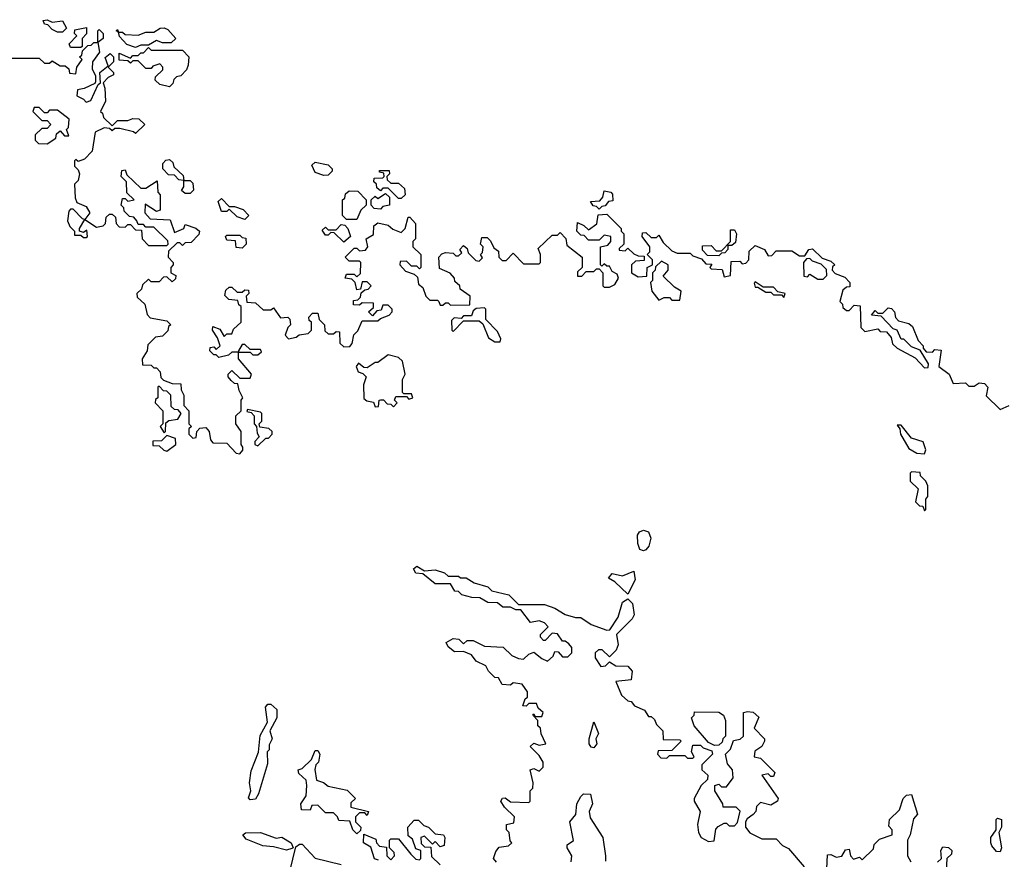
# Model space of a CAD drawing. Extents: x 2737310 to 2869991, y 870230 to 1012730.
# Tile 17 of 256: x 2812250 to 2816031, y 903981 to 907208. Entities that reach past the tile are written whole.
import ezdxf

# ---------------------------------------------------------------- set-up
doc = ezdxf.new("R2010")
doc.units = 0

msp = doc.modelspace()

# ---------------------------------------------------------------- linework, layer by layer
at = {"layer": '0CON02XD'}
for points in [[(2812415, 907160), (2812395, 907160), (2812375, 907170), (2812358.3, 907188.3), (2812345, 907190), (2812340, 907205), (2812355, 907207.5), (2812375, 907197.5), (2812415, 907202.5), (2812430, 907175), (2812415, 907160)], [(2812215, 907060), (2812325, 907060), (2812345, 907040), (2812365, 907040), (2812375, 907050), (2812405, 907030), (2812425, 907030), (2812438.3, 907018.3), (2812441.7, 907001.7), (2812465, 907000), (2812470, 907025), (2812490, 907055), (2812480, 907065), (2812488.3, 907071.7), (2812491.7, 907088.3), (2812511.7, 907108.3), (2812525, 907110), (2812535, 907120), (2812550, 907120), (2812550, 907165), (2812555, 907170), (2812570, 907155), (2812570, 907135), (2812550, 907120), (2812556.7, 907083.3), (2812530, 907045), (2812528.3, 907018.3), (2812541.7, 906991.7), (2812541.7, 906968.3), (2812538.3, 906961.7), (2812497, 906943), (2812471.7, 906938.3), (2812470, 906915), (2812495, 906902.5), (2812505, 906890), (2812523, 906897), (2812551.7, 906958.3), (2812560, 906965), (2812557.5, 907005), (2812590, 907030), (2812578.3, 907061.7), (2812597, 907077), (2812610, 907065), (2812610, 907045), (2812590, 907025), (2812610, 907005), (2812610, 906995), (2812590, 906985), (2812570, 906965), (2812577.5, 906945), (2812580, 906895), (2812560, 906855), (2812568.3, 906848.3), (2812571.7, 906831.7), (2812605, 906800), (2812625, 906820), (2812665, 906820), (2812685, 906827.5), (2812707, 906827), (2812730, 906805), (2812695, 906770), (2812687, 906777), (2812635, 906790), (2812615, 906790), (2812605, 906780), (2812595, 906790), (2812575, 906792.5), (2812540, 906775), (2812528.3, 906701.7), (2812498.3, 906671.7), (2812475, 906662.5), (2812465, 906670), (2812460, 906665), (2812460, 906645), (2812475, 906630), (2812480, 906615), (2812475, 906590), (2812460, 906575), (2812463.3, 906523.3), (2812470, 906505), (2812505, 906490), (2812520, 906465), (2812500, 906440), (2812545, 906410), (2812570, 906415), (2812580, 906425), (2812581.7, 906448.3), (2812595, 906460), (2812605, 906460), (2812618.3, 906448.3), (2812620, 906425), (2812631.7, 906411.7), (2812655, 906410), (2812665, 906420), (2812675, 906420), (2812695, 906400), (2812718.3, 906398.3), (2812720, 906365), (2812745, 906340), (2812815, 906340), (2812820, 906345), (2812818.3, 906358.3), (2812765, 906410), (2812735, 906410), (2812725, 906420), (2812705, 906420), (2812700, 906435), (2812688.3, 906448.3), (2812671.7, 906451.7), (2812651.7, 906471.7), (2812650, 906485), (2812640, 906495), (2812645, 906520), (2812655, 906520), (2812665, 906510), (2812690, 906515), (2812661.7, 906541.7), (2812660, 906585), (2812640, 906605), (2812641.7, 906628.3), (2812655, 906630), (2812661.7, 906611.7), (2812715, 906560), (2812735, 906560), (2812778.3, 906588.3), (2812780, 906545), (2812790, 906535), (2812790, 906475), (2812775, 906470), (2812731.7, 906498.3), (2812730, 906465), (2812751.7, 906441.7), (2812828.3, 906438.3), (2812845, 906390), (2812880, 906405), (2812885, 906420), (2812927, 906407), (2812940, 906395), (2812938.3, 906381.7), (2812908.3, 906351.7), (2812885, 906350), (2812875, 906340), (2812865, 906350), (2812855, 906350), (2812821.7, 906318.3), (2812820, 906295), (2812840, 906275), (2812840, 906265), (2812830, 906255), (2812830, 906235), (2812850, 906225), (2812848.3, 906211.7), (2812835, 906200), (2812815, 906220), (2812801.7, 906218.3), (2812785, 906200), (2812755, 906200), (2812745, 906210), (2812721.7, 906188.3), (2812718.3, 906171.7), (2812700, 906155), (2812701.7, 906141.7), (2812730, 906115), (2812740, 906075), (2812751.7, 906061.7), (2812815, 906050), (2812830, 906035), (2812821.7, 906028.3), (2812818.3, 906011.7), (2812798.3, 905991.7), (2812771.7, 905988.3), (2812741.7, 905958.3), (2812740, 905935), (2812720, 905905), (2812721.7, 905881.7), (2812755, 905880), (2812765, 905870), (2812775, 905870), (2812790, 905855), (2812792.5, 905832.5), (2812802.5, 905822.5), (2812835, 905810), (2812868.3, 905808.3), (2812870, 905785), (2812880, 905765), (2812880, 905725), (2812900, 905705), (2812900, 905655), (2812910, 905645), (2812900, 905635), (2812900, 905615), (2812915, 905600), (2812928.3, 905601.7), (2812930, 905625), (2812941.7, 905638.3), (2812965, 905640), (2812977.5, 905625), (2812983, 905593), (2812991.7, 905581.7), (2813045, 905580), (2813081.7, 905541.7), (2813095, 905540), (2813107, 905553), (2813107.5, 905565), (2813100, 905575), (2813100, 905625), (2813080, 905655), (2813080, 905685), (2813100, 905705), (2813100, 905745), (2813107.5, 905755), (2813093, 905783), (2813088.3, 905808.3), (2813075, 905810), (2813061.7, 905821.7), (2813050, 905835), (2813050, 905845), (2813065, 905860), (2813095, 905830), (2813135, 905830), (2813140, 905845), (2813090, 905905), (2813090, 905930), (2813065, 905930), (2813051.7, 905918.3), (2813015, 905910), (2813005, 905920), (2812995, 905920), (2812980, 905935), (2812981.7, 905948.3), (2812995, 905950), (2813005, 905940), (2813020, 905955)], [(2812485, 907100), (2812445, 907100), (2812440, 907115), (2812470, 907145), (2812460, 907155), (2812461.7, 907168.3), (2812507, 907177), (2812507, 907153), (2812490, 907135), (2812490, 907105), (2812485, 907100)], [(2812695, 907100), (2812661.7, 907111.7), (2812633, 907143), (2812630, 907160), (2812620, 907165), (2812625, 907170), (2812630, 907160), (2812645, 907160), (2812655, 907150), (2812705, 907147.5), (2812735, 907160), (2812765, 907160), (2812790, 907175), (2812805, 907176.7), (2812819.3, 907169.3), (2812850, 907135), (2812831.7, 907118.3), (2812798.3, 907118.3), (2812775, 907127.5), (2812745, 907110), (2812715, 907110), (2812695, 907100)], [(2812825, 906950), (2812788.3, 906958.3), (2812770, 906975), (2812771.7, 906988.3), (2812800, 907015), (2812800, 907025), (2812788.3, 907038.3), (2812761.7, 907028.3), (2812755, 907020), (2812735, 907020), (2812705, 907050), (2812685, 907050), (2812675, 907040), (2812665, 907050), (2812631.7, 907051.7), (2812631.7, 907078.3), (2812675, 907060), (2812685, 907070), (2812705, 907070), (2812715, 907080), (2812725, 907080), (2812745, 907100), (2812755, 907090), (2812875, 907090), (2812900, 907065), (2812897, 907033), (2812890, 907015), (2812868.3, 906991.7), (2812851.7, 906988.3), (2812841.7, 906978.3), (2812838.3, 906961.7), (2812825, 906950)], [(2812355, 906730), (2812388.3, 906751.7), (2812391.7, 906768.3), (2812405, 906780), (2812421.7, 906761.7), (2812438.3, 906761.7), (2812430, 906785), (2812437, 906793), (2812440, 906825), (2812395, 906860), (2812365, 906860), (2812355, 906850), (2812345, 906850), (2812325, 906870), (2812305, 906870), (2812300, 906855), (2812335, 906820), (2812355, 906820), (2812370, 906805), (2812355, 906790), (2812335, 906790), (2812310, 906765), (2812310, 906745), (2812321.7, 906731.7), (2812355, 906730)], [(2812905, 906540), (2812885, 906540), (2812871.7, 906551.7), (2812880, 906565), (2812880, 906590), (2812861.7, 906591.7), (2812845, 906610), (2812821.7, 906611.7), (2812800, 906635), (2812800, 906655), (2812811.7, 906668.3), (2812825, 906670), (2812838.3, 906658.3), (2812841.7, 906641.7), (2812878.3, 906608.3), (2812880, 906590), (2812905, 906590), (2812915, 906580), (2812917, 906553), (2812905, 906540)], [(2813418.3, 906608.3), (2813385, 906620), (2813371.7, 906648.3), (2813385, 906660), (2813435, 906650), (2813450, 906635), (2813450, 906625), (2813435, 906610), (2813418.3, 906608.3)], [(2813715, 906520), (2813705, 906520), (2813665, 906560), (2813645, 906560), (2813635, 906550), (2813621.7, 906561.7), (2813620, 906575), (2813610, 906585), (2813611.7, 906598.3), (2813645, 906600), (2813650, 906605), (2813648.3, 906618.3), (2813631.7, 906621.7), (2813631.7, 906628.3), (2813668.3, 906628.3), (2813670, 906615), (2813660, 906605), (2813661.7, 906591.7), (2813675, 906580), (2813705, 906580), (2813728.3, 906558.3), (2813730, 906535), (2813715, 906520)], [(2813115, 906440), (2813085, 906450), (2813055, 906480), (2813045, 906470), (2813025, 906470), (2813011.7, 906508.3), (2813025, 906520), (2813055, 906490), (2813075, 906490), (2813108.3, 906478.3), (2813130, 906455), (2813115, 906440)], [(2813545, 906440), (2813505, 906440), (2813490, 906455), (2813490, 906515), (2813498.3, 906521.7), (2813501.7, 906538.3), (2813515, 906550), (2813548.3, 906548.3), (2813580, 906515), (2813580, 906495), (2813560, 906475), (2813545, 906440)], [(2813635, 906480), (2813611.7, 906481.7), (2813600, 906495), (2813600, 906515), (2813615, 906530), (2813625, 906520), (2813655, 906540), (2813670, 906525), (2813670, 906495), (2813645, 906490), (2813635, 906480)], [(2814475, 906480), (2814465, 906490), (2814451.7, 906491.7), (2814441.7, 906508.3), (2814478.3, 906511.7), (2814490, 906525), (2814495, 906550), (2814520, 906545), (2814527, 906537), (2814528.3, 906511.7), (2814511.7, 906508.3), (2814498.3, 906491.7), (2814485, 906490), (2814475, 906480)], [(2812505, 906370), (2812510, 906375), (2812508.3, 906398.3), (2812495, 906390), (2812480, 906395), (2812480, 906405), (2812500, 906440), (2812491.7, 906441.7), (2812455, 906480), (2812445, 906480), (2812438.3, 906471.7), (2812433.3, 906435), (2812443, 906413), (2812460, 906395), (2812460, 906380), (2812485, 906380), (2812495, 906370), (2812505, 906370)], [(2813020, 905955), (2813010, 905985), (2812990, 906015), (2812991.7, 906028.3), (2813018.3, 906018.3), (2813035, 905990), (2813045, 906000), (2813065, 906000), (2813071.7, 906018.3), (2813100, 906045), (2813100, 906105), (2813091.7, 906111.7), (2813088.3, 906128.3), (2813053, 906133), (2813038.3, 906148.3), (2813041.7, 906168.3), (2813055, 906180), (2813065, 906180), (2813085, 906160), (2813105, 906160), (2813115, 906170), (2813128.3, 906168.3), (2813130, 906155), (2813120, 906145), (2813121.7, 906121.7), (2813155, 906120), (2813185, 906092.5), (2813215, 906092.5), (2813225, 906100), (2813251.7, 906061.7), (2813280, 906065), (2813287, 906057), (2813290, 906035), (2813280, 906025), (2813270, 905995), (2813281.7, 905981.7), (2813311.7, 905988.3), (2813323, 905997), (2813358.3, 906001.7), (2813370, 906015), (2813370, 906045), (2813361.7, 906051.7), (2813360, 906065), (2813375, 906080), (2813395, 906080), (2813400, 906055), (2813420, 906035), (2813421.7, 906011.7), (2813435, 906000), (2813455, 906000), (2813465, 906010), (2813478.3, 906008.3), (2813480, 905965), (2813495, 905950), (2813518.3, 905951.7), (2813527, 905963), (2813533, 905997), (2813548.3, 906011.7), (2813565, 906050), (2813625, 906050), (2813635, 906060), (2813668.3, 906071.7), (2813680, 906085), (2813680, 906095), (2813665, 906110), (2813645, 906110), (2813638.3, 906091.7), (2813621.7, 906088.3), (2813605, 906070), (2813590, 906085), (2813608.3, 906101.7), (2813608.3, 906118.3), (2813565, 906120), (2813555, 906110), (2813531.7, 906111.7), (2813531.7, 906128.3), (2813548.3, 906131.7), (2813558.3, 906141.7), (2813561.7, 906158.3), (2813575, 906170), (2813588.3, 906171.7), (2813600, 906185), (2813585, 906200), (2813565, 906200), (2813558.3, 906171.7), (2813545, 906170), (2813538.3, 906198.3), (2813525, 906210), (2813500, 906215), (2813505, 906230), (2813535, 906230), (2813545, 906220), (2813558.3, 906231.7), (2813560, 906275), (2813555, 906280), (2813515, 906280), (2813500, 906295), (2813535, 906330), (2813545, 906330), (2813555, 906320), (2813578.3, 906321.7), (2813587.5, 906335), (2813580, 906365), (2813608.3, 906381.7), (2813610, 906415), (2813625, 906427.5), (2813665, 906417.5), (2813683, 906403), (2813715, 906390), (2813730, 906405), (2813741.7, 906448.3), (2813748.3, 906448.3), (2813770, 906425), (2813770, 906365), (2813760, 906355), (2813760, 906335), (2813790, 906305), (2813790, 906255), (2813785, 906250), (2813775, 906260), (2813755, 906260), (2813735, 906280), (2813711.7, 906278.3), (2813710, 906265), (2813731.7, 906241.7), (2813765, 906230), (2813778.3, 906218.3), (2813781.7, 906191.7), (2813798.3, 906178.3), (2813810, 906145), (2813825, 906130), (2813855, 906130), (2813860, 906125), (2813865, 906110), (2813875, 906110), (2813885, 906120), (2813895, 906120), (2813905, 906110), (2813978.3, 906111.7), (2813980, 906145), (2813941.7, 906171.7), (2813940, 906185), (2813921.7, 906201.7), (2813920, 906215), (2813903, 906233), (2813861.7, 906251.7), (2813860, 906295), (2813871.7, 906308.3), (2813885, 906312.5), (2813915, 906310), (2813925, 906300), (2813935, 906300), (2813948.3, 906311.7), (2813940, 906325), (2813955, 906340), (2813968.3, 906328.3), (2813971.7, 906311.7), (2814001.7, 906281.7), (2814015, 906280), (2814027.5, 906292.5), (2814020, 906305), (2814027, 906313), (2814030, 906335), (2814020, 906345), (2814025, 906370), (2814045, 906370), (2814058.3, 906358.3), (2814070.7, 906330.7), (2814088.3, 906318.3), (2814090, 906295), (2814102.5, 906282.5), (2814118.3, 906281.7), (2814145, 906310), (2814185, 906270), (2814245, 906270), (2814250, 906275), (2814250, 906305), (2814241.7, 906328.3), (2814295, 906380), (2814315, 906380), (2814325, 906390), (2814347, 906367), (2814351.7, 906341.7), (2814410, 906295), (2814410, 906255), (2814391.7, 906238.3), (2814391.7, 906221.7), (2814408.3, 906221.7), (2814425, 906240), (2814455, 906240), (2814465, 906250), (2814475, 906250), (2814490, 906235), (2814490, 906185), (2814495, 906180), (2814515, 906180), (2814535, 906190), (2814550, 906215), (2814545, 906230), (2814525, 906240), (2814515, 906260), (2814505, 906260), (2814495, 906270), (2814485, 906260), (2814480, 906265), (2814480, 906335), (2814508.3, 906341.7), (2814520, 906355), (2814520, 906375), (2814495, 906380), (2814475, 906360), (2814435, 906360), (2814418.3, 906378.3), (2814405, 906380), (2814390, 906395), (2814391.7, 906428.3), (2814417, 906417), (2814435, 906400), (2814467, 906423), (2814471.7, 906458.3), (2814505, 906460), (2814560, 906405), (2814560, 906395), (2814570, 906385), (2814570, 906345), (2814551.7, 906328.3), (2814551.7, 906321.7), (2814575, 906320), (2814585, 906330), (2814608.3, 906308.3), (2814625, 906300), (2814648.3, 906298.3), (2814648.3, 906281.7), (2814615, 906280), (2814600, 906265), (2814600, 906235), (2814625, 906220), (2814658.3, 906221.7), (2814660, 906255), (2814680, 906265), (2814680, 906285), (2814660, 906305), (2814670, 906315), (2814670, 906335), (2814640, 906375), (2814641.7, 906388.3), (2814655, 906390), (2814675, 906370), (2814695, 906370), (2814705, 906380), (2814721.7, 906351.7), (2814755, 906320), (2814775, 906310), (2814825, 906310), (2814835, 906300), (2814868.3, 906288.3), (2814885, 906270), (2814908.3, 906268.3), (2814900, 906255), (2814905, 906250), (2814948.3, 906248.3), (2814955, 906220), (2814980, 906225), (2814981.7, 906278.3), (2815015, 906280), (2815025, 906270), (2815038.3, 906271.7), (2815050, 906285), (2815051.7, 906318.3), (2815075, 906340), (2815110, 906325), (2815125, 906300), (2815138.3, 906301.7), (2815155, 906320), (2815215, 906320), (2815245, 906300), (2815265, 906300), (2815280, 906325), (2815295, 906327.5), (2815331.7, 906291.7), (2815365, 906280), (2815380, 906265), (2815371.7, 906258.3), (2815370, 906245), (2815381.7, 906231.7), (2815418.3, 906218.3), (2815438.3, 906198.3), (2815438.3, 906181.7), (2815425, 906180), (2815411.7, 906168.3), (2815400, 906125), (2815410, 906115), (2815411.7, 906101.7), (2815425, 906090), (2815435, 906090), (2815455, 906110), (2815478.3, 906108.3), (2815480, 906025), (2815495, 906010), (2815545, 906020), (2815555, 906010), (2815578.3, 906008.3), (2815597, 905987), (2815601.7, 905961.7), (2815620, 905945), (2815688.3, 905908.3), (2815725, 905870), (2815738.3, 905871.7), (2815740, 905885), (2815708.3, 905938.3), (2815675, 905950), (2815645, 905980), (2815635, 905980), (2815620, 906015), (2815605, 906020), (2815558.3, 906068.3), (2815521.7, 906071.7), (2815535, 906090), (2815545, 906080), (2815565, 906080), (2815585, 906100), (2815598.3, 906098.3), (2815610, 906085), (2815613, 906063), (2815625, 906050), (2815665, 906040), (2815678.3, 906028.3), (2815700, 905975), (2815720, 905955), (2815720, 905945), (2815731.7, 905931.7), (2815755, 905930), (2815765, 905940), (2815788.3, 905938.3), (2815780, 905875), (2815820, 905845), (2815835, 905810), (2815881.7, 905811.7), (2815895, 905800), (2815915, 905800), (2815935, 905812.5), (2815955, 905810), (2815967.5, 905795), (2815961.7, 905761.7), (2816015, 905710), (2816050, 905725)], [(2813495, 906352.5), (2813458.3, 906388.3), (2813445, 906390), (2813435, 906380), (2813425, 906380), (2813411.7, 906398.3), (2813425, 906410), (2813435, 906400), (2813465, 906400), (2813485, 906420), (2813498.3, 906418.3), (2813510, 906405), (2813520, 906375), (2813495, 906352.5)], [(2813105, 906330), (2813081.7, 906331.7), (2813078.3, 906358.3), (2813045, 906360), (2813040, 906375), (2813045, 906380), (2813095, 906380), (2813105, 906370), (2813118.3, 906368.3), (2813120, 906345), (2813105, 906330)], [(2814935, 906300), (2814891.7, 906301.7), (2814871.7, 906321.7), (2814871.7, 906338.3), (2814905, 906340), (2814925, 906320), (2814945, 906320), (2814980, 906355), (2814980, 906400), (2814995, 906400), (2815002.5, 906385), (2814998.3, 906351.7), (2814985, 906340), (2814970, 906340), (2814970, 906325), (2814958.3, 906311.7), (2814945, 906310), (2814935, 906300)], [(2815335, 906210), (2815350, 906225), (2815348.3, 906248.3), (2815328.3, 906268.3), (2815295, 906280), (2815285, 906290), (2815271.7, 906288.3), (2815260, 906275), (2815261.7, 906221.7), (2815275, 906220), (2815285, 906230), (2815315, 906210), (2815335, 906210)], [(2814785, 906130), (2814790, 906165), (2814765, 906180), (2814721.7, 906221.7), (2814740, 906245), (2814740, 906265), (2814715, 906280), (2814691.7, 906258.3), (2814690, 906245), (2814680, 906235), (2814680, 906205), (2814672.5, 906197.5), (2814677.5, 906165), (2814705, 906130), (2814725, 906140), (2814745, 906140), (2814755, 906130), (2814785, 906130)], [(2815185, 906140), (2815190, 906155), (2815161.7, 906161.7), (2815145, 906180), (2815105, 906180), (2815075, 906200), (2815070, 906195), (2815075, 906180), (2815085, 906180), (2815115, 906160), (2815135, 906160), (2815145, 906150), (2815175, 906150), (2815185, 906140)], [(2814095, 905970), (2814098.3, 905981.7), (2814085, 906010), (2814040, 906055), (2814040, 906095), (2814035, 906100), (2814002.5, 906097.5), (2813991.7, 906088.3), (2813985, 906070), (2813955, 906070), (2813945, 906060), (2813918.3, 906061.7), (2813908.3, 906051.7), (2813910, 906015), (2813915, 906010), (2813955, 906050), (2814015, 906050), (2814028.3, 906038.3), (2814050, 905985), (2814075, 905970), (2814095, 905970)], [(2813165, 905920), (2813178.3, 905931.7), (2813175, 905940), (2813135, 905940), (2813115, 905960), (2813105, 905960), (2813090, 905935), (2813090, 905930), (2813135, 905930), (2813145, 905920), (2813165, 905920)], [(2813685, 905720), (2813700, 905735), (2813690, 905745), (2813695, 905760), (2813735, 905760), (2813745, 905750), (2813760, 905755), (2813755, 905770), (2813725, 905770), (2813720, 905775), (2813720, 905825), (2813730, 905845), (2813720, 905895), (2813705, 905910), (2813665, 905920), (2813625, 905890), (2813615, 905890), (2813585, 905870), (2813571.7, 905871.7), (2813551.7, 905888.3), (2813542.5, 905875), (2813550, 905855), (2813568.3, 905848.3), (2813580, 905835), (2813570, 905805), (2813571.7, 905751.7), (2813583, 905743), (2813608.3, 905738.3), (2813615, 905720), (2813628.3, 905721.7), (2813630, 905745), (2813635, 905747.5), (2813647, 905747), (2813661.7, 905731.7), (2813675, 905730), (2813685, 905720)], [(2812805, 905620), (2812810, 905625), (2812811.7, 905658.3), (2812823, 905667), (2812857, 905673), (2812870, 905695), (2812858.3, 905708.3), (2812845, 905710), (2812831.7, 905721.7), (2812830, 905765), (2812815, 905780), (2812801.7, 905781.7), (2812785, 905800), (2812780, 905795), (2812780, 905755), (2812771.7, 905748.3), (2812770, 905735), (2812800, 905705), (2812800, 905655), (2812790, 905645), (2812805, 905620)], [(2813165, 905570), (2813195, 905600), (2813205, 905600), (2813220, 905615), (2813220, 905625), (2813207, 905637), (2813171.7, 905641.7), (2813170, 905655), (2813180, 905665), (2813180, 905695), (2813175, 905700), (2813125, 905710), (2813121.7, 905701.7), (2813138.3, 905698.3), (2813150, 905685), (2813150, 905655), (2813160, 905645), (2813161.7, 905618.3), (2813170, 905605), (2813153, 905587), (2813152.5, 905575), (2813165, 905570)], [(2815725, 905540), (2815730, 905555), (2815720, 905585), (2815675, 905600), (2815635, 905650), (2815620, 905650), (2815630, 905635), (2815632.5, 905615), (2815665, 905560), (2815695, 905542.5), (2815725, 905540)], [(2812815, 905550), (2812850, 905575), (2812848.3, 905598.3), (2812815, 905610), (2812795, 905590), (2812761.7, 905588.3), (2812761.7, 905571.7), (2812785, 905570), (2812803, 905553), (2812815, 905550)], [(2815725, 905320), (2815730, 905325), (2815730, 905365), (2815737.5, 905375), (2815737, 905417), (2815730, 905435), (2815710, 905455), (2815708.3, 905468.3), (2815675, 905470), (2815670, 905465), (2815670, 905435), (2815700, 905405), (2815690, 905355), (2815705, 905340), (2815718.3, 905338.3), (2815725, 905320)], [(2814645, 905166.7), (2814632, 905172), (2814623.3, 905195), (2814623, 905227), (2814630.7, 905239.3), (2814645, 905246.7), (2814665, 905240), (2814673.8, 905215), (2814666.7, 905185), (2814655, 905170), (2814645, 905166.7)], [(2814255, 904752.5), (2814277, 904743), (2814298.3, 904761.7), (2814305, 904780), (2814318.3, 904778.3), (2814335, 904760), (2814355, 904760), (2814370, 904775), (2814370, 904795), (2814359.3, 904809.3), (2814345, 904820), (2814335, 904820), (2814315, 904847.5), (2814295, 904850), (2814268.3, 904821.7), (2814261.7, 904821.7), (2814250, 904835), (2814250, 904845), (2814280, 904875), (2814265, 904890), (2814245, 904897.5), (2814211.7, 904891.7), (2814175, 904940), (2814155, 904940), (2814135, 904950), (2814105, 904950), (2814085, 904967.5), (2814048.3, 904968.3), (2814016.7, 904986.7), (2813987, 904987), (2813948.3, 904998.3), (2813935, 905010), (2813921.7, 905011.7), (2813905, 905040), (2813845, 905040), (2813798.3, 905078.3), (2813770.7, 905080.7), (2813762.5, 905097.5), (2813775, 905107.5), (2813805, 905090), (2813845, 905093.3), (2813881.7, 905081.7), (2813895, 905070), (2813935, 905070), (2813943, 905063), (2813965, 905062.5), (2813995, 905043.3), (2814048.3, 905028.3), (2814063, 905013), (2814128.3, 904998.3), (2814165, 904960), (2814265, 904960), (2814305, 904946.7), (2814345, 904922.5), (2814385, 904910), (2814405, 904910), (2814445, 904883.3), (2814505, 904862.5), (2814516.4, 904863.6), (2814548.3, 904911.7), (2814565, 904970), (2814585, 904982.5), (2814603.3, 904965), (2814609.3, 904920.7), (2814602.5, 904905), (2814542.5, 904845), (2814548, 904805), (2814541.2, 904785), (2814515, 904760), (2814487, 904787), (2814473, 904787), (2814460, 904775), (2814460, 904755), (2814481.7, 904721.7), (2814500, 904725), (2814515, 904740), (2814540, 904725), (2814585, 904723.8), (2814602, 904705), (2814598.3, 904671.7), (2814540, 904665), (2814561.7, 904611.7), (2814585, 904590), (2814598.3, 904588.3), (2814611.7, 904571.7), (2814650, 904555), (2814665, 904530), (2814675, 904530), (2814688.3, 904518.3), (2814695, 904500), (2814720, 904475), (2814721.7, 904441.7), (2814785, 904440), (2814790, 904435), (2814755, 904400), (2814701.7, 904398.3), (2814700, 904385), (2814711.7, 904371.7), (2814735, 904370), (2814745, 904380), (2814805, 904380), (2814815, 904370), (2814835, 904370), (2814840, 904375), (2814830, 904395), (2814835, 904420), (2814865, 904420), (2814875, 904410), (2814908.3, 904398.3), (2814910, 904385), (2814870, 904345), (2814870, 904325), (2814892.5, 904305), (2814891.7, 904288.3), (2814867.5, 904265), (2814840, 904215), (2814840, 904205), (2814863.3, 904165), (2814852.5, 904115), (2814856.7, 904085), (2814867.5, 904065), (2814895, 904050), (2814917, 904053), (2814923, 904097), (2814933, 904107), (2814955, 904120), (2814965, 904120), (2814975, 904110), (2814995, 904110), (2815007, 904123), (2815017, 904167), (2815001.7, 904181.7), (2814951.7, 904181.7), (2814950, 904195), (2814920, 904245), (2814920, 904265), (2814935, 904270), (2814945, 904260), (2814965, 904260), (2814990, 904295), (2814987.5, 904325), (2814968.3, 904348.3), (2814960, 904385), (2814980, 904405), (2814991.7, 904438.3), (2815017, 904443), (2815030, 904455), (2815030, 904545), (2815045, 904550), (2815067, 904547), (2815088.3, 904528.3), (2815070, 904485), (2815110, 904445), (2815110, 904435), (2815100, 904415), (2815073, 904397), (2815070, 904375), (2815095, 904370), (2815150, 904315), (2815145, 904300), (2815135, 904300), (2815125, 904310), (2815100, 904305), (2815162.5, 904215), (2815160, 904205), (2815135, 904190), (2815095, 904200), (2815080, 904185), (2815077.5, 904165), (2815066.7, 904153.3), (2815043.3, 904136.7), (2815037.5, 904125), (2815037.5, 904105), (2815053.6, 904083.6), (2815100.7, 904060.7), (2815155, 904060), (2815180, 904035), (2815203, 904023), (2815263, 903953)], [(2814585, 905000), (2814535, 905047.5), (2814511.7, 905061.7), (2814525, 905080), (2814565, 905071.2), (2814608.3, 905088.3), (2814613.3, 905055), (2814585, 905000)], [(2814080.7, 903970.7), (2814070, 903985), (2814078.3, 904011.7), (2814091.7, 904028.3), (2814127, 904033), (2814140, 904045), (2814133, 904053), (2814130, 904085), (2814120, 904095), (2814120, 904115), (2814148.3, 904121.7), (2814150, 904145), (2814111.7, 904181.7), (2814097.5, 904205), (2814103.8, 904216.2), (2814115, 904217.5), (2814135, 904202.5), (2814205, 904200), (2814210, 904205), (2814210, 904245), (2814220, 904255), (2814222.5, 904275), (2814210, 904325), (2814225, 904330), (2814245, 904320), (2814260, 904335), (2814260, 904355), (2814245, 904380), (2814210, 904415), (2814225, 904427.5), (2814245, 904420), (2814270, 904425), (2814253, 904463), (2814250, 904485), (2814240, 904495), (2814240, 904515), (2814220, 904535), (2814225, 904540), (2814230, 904530), (2814255, 904530), (2814260, 904545), (2814241.7, 904561.7), (2814235, 904580), (2814205, 904580), (2814195, 904570), (2814181.7, 904571.7), (2814191.7, 904598.3), (2814200, 904605), (2814200, 904625), (2814180, 904655), (2814145, 904660), (2814135, 904650), (2814103, 904653), (2814088.3, 904678.3), (2814075, 904680), (2814050, 904705), (2814040, 904725), (2814003.3, 904743.3), (2813985, 904767.5), (2813955, 904780), (2813919.3, 904779.3), (2813895, 904797.5), (2813887.5, 904815), (2813915, 904830), (2813937, 904827), (2813955, 904810), (2813968.3, 904821.7), (2813991.7, 904821.7), (2814035, 904800), (2814107, 904797), (2814140, 904765), (2814165, 904752.5), (2814185, 904750), (2814205, 904770), (2814225, 904777.5), (2814255, 904752.5)], [(2813135, 904210), (2813128.3, 904218.3), (2813137.5, 904245), (2813132.5, 904275), (2813138.3, 904321.7), (2813167, 904393), (2813173, 904457), (2813201.7, 904508.3), (2813193.6, 904566.4), (2813203, 904577), (2813215, 904577.5), (2813237, 904557), (2813237.5, 904525), (2813210, 904475), (2813220, 904445), (2813208.3, 904421.7), (2813207.5, 904402.5), (2813200, 904395), (2813201.7, 904348.3), (2813167, 904233), (2813155, 904212.5), (2813135, 904210)], [(2814918.3, 904418.3), (2814895, 904430), (2814840, 904495), (2814830, 904525), (2814840, 904535), (2814841.7, 904548.3), (2814935, 904547.5), (2814952.5, 904535), (2814960, 904515), (2814960, 904455), (2814950, 904445), (2814948.3, 904431.7), (2814935, 904420), (2814918.3, 904418.3)], [(2814455, 904410), (2814445, 904412.5), (2814437.5, 904425), (2814437.5, 904445), (2814455, 904510), (2814472.5, 904465), (2814462.5, 904445), (2814466.7, 904425), (2814455, 904410)], [(2813545, 904080), (2813530, 904095), (2813518.3, 904128.3), (2813475, 904130), (2813470, 904145), (2813455, 904160), (2813425, 904160), (2813395, 904190), (2813371.7, 904188.3), (2813365, 904170), (2813331.7, 904171.7), (2813330, 904195), (2813350, 904225), (2813352.5, 904265), (2813350, 904285), (2813321.7, 904311.7), (2813320, 904325), (2813335, 904330), (2813370, 904365), (2813385, 904400), (2813395, 904400), (2813402.5, 904385), (2813397.5, 904355), (2813387.5, 904345), (2813383.3, 904326.7), (2813390, 904285), (2813417, 904277), (2813435, 904262.5), (2813507, 904247), (2813540, 904215), (2813521.7, 904198.3), (2813521.7, 904181.7), (2813590, 904165), (2813585, 904150), (2813575, 904160), (2813555, 904160), (2813540, 904145), (2813540, 904125), (2813560, 904105), (2813558.3, 904091.7), (2813545, 904080)], [(2814368.3, 903971.7), (2814370, 903995), (2814352.5, 904025), (2814352.5, 904037.5), (2814376.7, 904053.3), (2814363.3, 904125), (2814385.9, 904154.1), (2814390, 904195), (2814405, 904222.5), (2814415, 904232.5), (2814441.7, 904231.7), (2814450, 904195), (2814437.5, 904165), (2814440.7, 904140.7), (2814490, 904065), (2814500, 903995), (2814500, 903975)], [(2815350, 903945), (2815351.7, 903998.3), (2815365, 904000), (2815385, 903990), (2815407, 903993), (2815421.7, 904018.3), (2815435, 904020), (2815440, 903995), (2815451.7, 903981.7), (2815475, 903990), (2815485, 903980), (2815528.3, 904021.7), (2815531.7, 904038.3), (2815551.7, 904058.3), (2815600, 904075), (2815600, 904095), (2815588.3, 904108.3), (2815590, 904135), (2815628.3, 904171.7), (2815642.5, 904215), (2815655, 904227.5), (2815675, 904230), (2815697.5, 904155), (2815683, 904137), (2815670, 904075), (2815660, 904055), (2815660, 903995), (2815671.7, 903971.7)], [(2816015, 904010), (2816001.7, 904011.7), (2815983, 904033), (2815980, 904045), (2815980, 904065), (2816000, 904095), (2816000, 904135), (2816005, 904140), (2816020, 904135), (2816020, 904105), (2816010, 904085), (2816020, 904025), (2816015, 904010)], [(2813628.3, 903978.3), (2813613, 903983), (2813598.3, 904028.3), (2813570, 904045), (2813571.7, 904078.3), (2813618.3, 904058.3), (2813620, 904045), (2813631.7, 904031.7), (2813658.3, 904028.3), (2813660, 903995), (2813675, 903980), (2813690, 903995), (2813688.3, 904008.3), (2813670, 904025), (2813670, 904055), (2813675, 904060), (2813705, 904060), (2813751.7, 904001.7), (2813771.7, 903981.7), (2813785, 903980), (2813790, 903985), (2813790, 904015), (2813771.7, 904021.7), (2813758.3, 904058.3), (2813741.7, 904071.7), (2813740, 904105), (2813765, 904132.5), (2813781.7, 904131.7), (2813801.7, 904111.7), (2813820, 904105), (2813845, 904080), (2813877.5, 904075), (2813882.5, 904065), (2813880, 904035), (2813865, 904030), (2813845, 904050), (2813835, 904040), (2813805, 904070), (2813790, 904065), (2813791.7, 904041.7), (2813805, 904030), (2813828.3, 904028.3), (2813831.7, 903991.7), (2813865, 903960)], [(2813275, 904016.7), (2813225, 904030), (2813183.6, 904033.6), (2813119.3, 904059.3), (2813107.5, 904075), (2813117, 904083), (2813175, 904084), (2813235, 904063.3), (2813256.4, 904066.4), (2813292.5, 904045), (2813300, 904025), (2813295, 904022.5), (2813275, 904016.7)], [(2813288, 903935), (2813310.7, 904029.3), (2813325, 904040), (2813335, 904040), (2813385, 903986.2), (2813485, 903961.2)], [(2815775, 903970), (2815790, 903985), (2815787.5, 904015), (2815795, 904030), (2815817, 904027), (2815830, 904015), (2815828.3, 904001.7), (2815810, 903985), (2815807.5, 903935)]]:
    msp.add_lwpolyline(points, dxfattribs=at)

doc.saveas('drawing.dxf')
